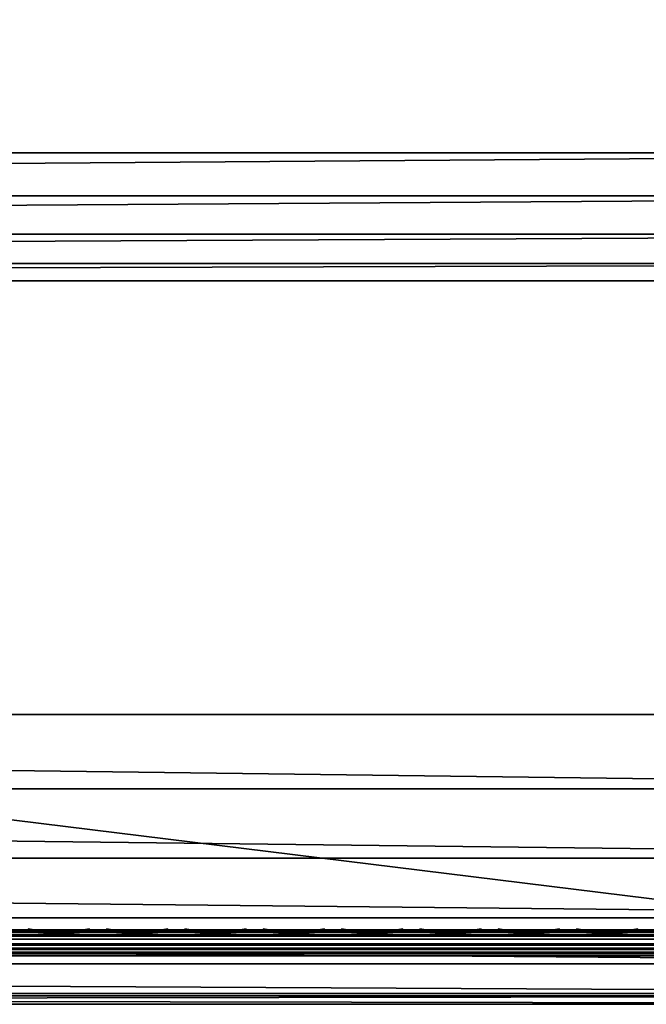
# Model space of a CAD drawing. Header units: inches. Extents: x 0 to 23, y -70 to 0.
# Tile 11 of 107: x 17.1 to 19.5, y -70 to -66.3. Entities that reach past the tile are written whole.
import ezdxf

# ---------------------------------------------------------------- set-up
doc = ezdxf.new("R2010")
doc.units = ezdxf.units.IN
doc.header["$MEASUREMENT"] = 0
for name, color, linetype in [('A-FURN-3-ST', 151, 'Continuous'), ('A-FURN-3-ST-SEAM', 250, 'Continuous'), ('A-FURN-3-STITCH', 15, 'Continuous')]:
    doc.layers.add(name, color=color, linetype=linetype)

msp = doc.modelspace()

# ---------------------------------------------------------------- meshes
at = {"layer": 'A-FURN-3-ST'}
mesh = msp.add_polyface(dxfattribs=at)
corners = [(23, -10.5, 5.4526), (23, -66.7681, 5.4498), (22.9619, -10.5, 5.2612), (22.9619, -66.7688, 5.2612), (22.8536, -10.5, 5.099), (22.8536, -66.7688, 5.099), (22.6913, -10.5, 4.9906), (22.6913, -66.7688, 4.9906), (22.5, -10.5, 4.9526), (22.5, -66.7688, 4.9526), (23, -68.9, 17.4526), (23, -10.5, 17.4526), (22.9619, -68.9, 17.6439), (22.9619, -10.5, 17.6439), (22.8536, -68.9, 17.8061), (22.8536, -10.5, 17.8061), (22.6913, -68.9, 17.9145), (22.6913, -10.5, 17.9145), (22.5, -68.9, 17.9526), (22.5, -10.5, 17.9526), (22.6205, -66.9166, 4.9904), (22.9679, -66.8903, 5.325), (0.5, -68.9, 17.9526), (0.5, -10.5, 17.9526), (23, -69.4825, 16.7086), (0, -10.5, 17.4526), (0, -68.9, 17.4526), (0.0381, -10.5, 17.6439), (0.0381, -68.9, 17.6439), (0.1464, -10.5, 17.8061), (0.1464, -68.9, 17.8061), (0.3087, -10.5, 17.9145), (0.3087, -68.9, 17.9145), (0, -66.7688, 5.4526), (0, -10.5, 5.4526), (0.0381, -66.7688, 5.2612), (0.0381, -10.5, 5.2612), (0.1464, -66.7688, 5.099), (0.1464, -10.5, 5.099), (0.3087, -66.7688, 4.9906), (0.3087, -10.5, 4.9906), (0.5, -66.7688, 4.9526), (0.5, -10.5, 4.9526), (0.0315, -66.8898, 5.3267), (0.3792, -66.9164, 4.9904), (0, -69.4825, 16.7086)]
mesh.append_faces([[corners[k] for k in face] for face in [(0, 1, 2), (2, 1, 3), (2, 3, 4), (4, 3, 5), (4, 5, 6), (6, 5, 7), (6, 7, 8), (8, 7, 9), (10, 11, 12), (12, 11, 13), (12, 13, 14), (14, 13, 15), (14, 15, 16), (16, 15, 17), (16, 17, 18), (18, 17, 19), (20, 9, 7), (21, 3, 1), (18, 19, 22), (22, 19, 23), (0, 11, 1), (1, 11, 24), (24, 11, 10), (25, 26, 27), (27, 26, 28), (27, 28, 29), (29, 28, 30), (29, 30, 31), (31, 30, 32), (31, 32, 23), (23, 32, 22), (33, 34, 35), (35, 34, 36), (35, 36, 37), (37, 36, 38), (37, 38, 39), (39, 38, 40), (39, 40, 41), (41, 40, 42), (43, 33, 35), (44, 39, 41), (8, 9, 42), (42, 9, 41), (25, 45, 26), (34, 33, 25), (25, 33, 45)]])
mesh = msp.add_polyface(dxfattribs=at)
corners = [(0.5, -66.7688, 4.9526), (22.5, -66.7688, 4.9526), (0.5, -66.9318, 4.9799), (22.5, -66.9318, 4.9799), (0.5, -67.077, 5.0589), (22.5, -67.077, 5.0589), (0.5, -67.1885, 5.1809), (22.5, -67.1885, 5.1809), (0.5, -67.2542, 5.3326), (22.5, -69.9679, 16.5886), (0.5, -69.9679, 16.5886), (0.5, -69.9999, 16.8709), (22.5, -69.9999, 16.8709), (0.5, -69.9585, 17.152), (22.5, -69.9585, 17.152), (0.5, -69.8465, 17.4131), (22.5, -69.8465, 17.4131), (0.5, -69.6713, 17.6368), (22.5, -69.6713, 17.6368), (0.5, -69.4447, 17.8082), (22.5, -69.4447, 17.8082), (0.5, -69.1817, 17.9159), (22.5, -69.1817, 17.9159), (0.5, -68.9, 17.9526), (0.1464, -69.8534, 16.8685), (0.3087, -69.9309, 16.5977), (0.3087, -69.9618, 16.8703), (0.3087, -69.9218, 17.1417), (0.3087, -69.8137, 17.3937), (0.3087, -69.6446, 17.6097), (0.3087, -69.4258, 17.7752), (0.3087, -69.172, 17.8791), (0.3087, -68.9, 17.9145), (0.1464, -68.9, 17.8061), (0.1464, -67.1118, 5.3669), (0.3087, -67.2172, 5.3415), (0.3613, -67.1961, 5.2332), (0.252, -67.1878, 5.3389), (0.2307, -66.9371, 5.0664), (0.1464, -66.7688, 5.099), (0.3087, -66.7688, 4.9906), (0.3792, -66.9164, 4.9904), (0.4336, -67.0639, 5.0544), (0.4957, -67.1773, 5.1644), (0.2835, -67.0848, 5.1313), (0.1615, -67.0755, 5.2493)]
mesh.append_faces([[corners[k] for k in face] for face in [(0, 1, 2), (2, 3, 4), (4, 5, 6), (6, 7, 8), (8, 9, 10), (10, 9, 11), (11, 12, 13), (13, 14, 15), (15, 16, 17), (17, 18, 19), (19, 20, 21), (21, 22, 23), (24, 25, 26), (26, 25, 10), (26, 10, 11), (26, 11, 27), (27, 11, 13), (27, 13, 28), (28, 13, 15), (28, 15, 29), (29, 15, 17), (29, 17, 30), (30, 17, 19), (30, 19, 31), (31, 19, 21), (31, 21, 32), (32, 21, 23), (32, 33, 31), (25, 34, 35), (25, 35, 10), (10, 35, 8), (6, 8, 36), (36, 8, 35), (36, 35, 37), (37, 35, 34), (38, 39, 40), (38, 40, 41), (41, 0, 2), (41, 2, 42), (42, 2, 4), (42, 4, 43), (43, 4, 6), (43, 6, 36), (41, 42, 44, 38), (42, 43, 36, 44), (44, 36, 37, 45)]])
mesh = msp.add_polyface(dxfattribs=at)
corners = [(22.5, -69.9679, 16.5886), (22.6913, -69.9309, 16.5977), (22.5, -69.9999, 16.8709), (22.6913, -69.9618, 16.8703), (22.5, -69.9585, 17.152), (22.6913, -69.9218, 17.1417), (22.5, -69.8465, 17.4131), (22.6913, -69.8137, 17.3937), (22.5, -69.6713, 17.6368), (22.6913, -69.6446, 17.6097), (22.5, -69.4447, 17.8082), (22.6913, -69.4258, 17.7752), (22.5, -69.1817, 17.9159), (22.6913, -69.172, 17.8791), (22.5, -68.9, 17.9526), (22.6913, -68.9, 17.9145), (22.8536, -69.1442, 17.7743), (22.8536, -69.8257, 16.6238), (22.5, -67.2542, 5.3326), (22.6913, -67.2172, 5.3415), (22.8536, -67.1118, 5.3669), (22.5, -66.9318, 4.9799), (22.5, -66.7688, 4.9526), (22.6205, -66.9166, 4.9904), (22.6913, -66.7688, 4.9906), (22.7686, -66.9371, 5.0659), (22.8536, -66.7688, 5.099), (22.7475, -67.1878, 5.338), (22.6385, -67.1961, 5.233), (22.5, -67.1885, 5.1809), (22.5045, -67.1775, 5.1646), (22.5, -67.077, 5.0589), (22.5663, -67.0641, 5.0546), (22.716, -67.0848, 5.1309), (22.8378, -67.0756, 5.2482), (0.5, -66.9318, 4.9799), (0.5, -67.077, 5.0589), (0.5, -67.1885, 5.1809), (0.5, -67.2542, 5.3326), (0.5, -69.9999, 16.8709), (0.5, -69.9585, 17.152), (0.5, -69.8465, 17.4131), (0.5, -69.6713, 17.6368), (0.5, -69.4447, 17.8082), (0.5, -69.1817, 17.9159), (0.5, -68.9, 17.9526)]
mesh.append_faces([[corners[k] for k in face] for face in [(0, 1, 2), (2, 1, 3), (2, 3, 4), (4, 3, 5), (4, 5, 6), (6, 5, 7), (6, 7, 8), (8, 7, 9), (8, 9, 10), (10, 9, 11), (10, 11, 12), (12, 11, 13), (12, 13, 14), (14, 13, 15), (15, 13, 16), (1, 17, 3), (18, 19, 0), (0, 19, 1), (1, 19, 20), (21, 22, 23), (23, 24, 25), (25, 24, 26), (27, 20, 19), (27, 19, 28), (28, 19, 18), (28, 18, 29), (28, 29, 30), (30, 29, 31), (30, 31, 32), (32, 31, 21), (32, 21, 23), (28, 30, 32, 33), (33, 32, 23, 25), (28, 33, 34, 27), (35, 22, 21), (36, 21, 31), (37, 31, 29), (38, 29, 18), (18, 0, 38), (39, 0, 2), (40, 2, 4), (41, 4, 6), (42, 6, 8), (43, 8, 10), (44, 10, 12), (45, 12, 14)]])
at = {"layer": 'A-FURN-3-ST-SEAM'}
mesh = msp.add_polyface(dxfattribs=at)
corners = [(22.9413, -68.9001, 17.6213), (22.961, -10.5, 17.622), (22.975, -68.9001, 17.6272), (22.9772, -10.5, 17.6293), (22.997, -68.9, 17.6534), (22.9117, -68.9001, 17.6384), (22.9266, -10.5, 17.6268), (22.9433, -68.9637, 17.6183), (22.9266, -68.9642, 17.6241), (22.9128, -68.9651, 17.6353), (22.9035, -68.9663, 17.6504), (22.9, -68.9677, 17.6677), (22.9, -68.9, 17.6705), (22.961, -68.9638, 17.6194), (22.9772, -68.9644, 17.6267), (22.9981, -68.9667, 17.6546), (22.9997, -68.9681, 17.6722), (22.9071, -68.9698, 17.6932), (22.9117, -68.8999, 17.7026), (22.9188, -68.9709, 17.7066), (22.9413, -68.8999, 17.7197), (22.997, -68.9, 17.6876), (22.9949, -68.9695, 17.6893), (22.9845, -68.9707, 17.7038), (22.975, -68.8999, 17.7138), (22.9696, -68.9715, 17.7134), (0.0587, -68.9, 17.6213), (0.039, -68.9744, 17.6184), (0.025, -68.9, 17.6272), (0.0228, -68.9751, 17.6257), (0.003, -68.9, 17.6534), (0.003, -68.9, 17.6876), (0.0155, -68.9825, 17.7027), (0.025, -68.9, 17.7138), (0.0304, -68.9835, 17.7123), (0.0587, -68.9, 17.7197), (0.0883, -68.9, 17.7026), (0.0929, -68.9815, 17.6921), (0.1, -68.9, 17.6705), (0.0812, -68.9828, 17.7055), (0.0003, -68.9795, 17.6712), (0.0883, -68.9, 17.6384), (0.0734, -68.9749, 17.6231), (0.0965, -68.9774, 17.6494), (0.0304, -39.7, 17.7164), (0.0155, -39.7, 17.7067), (0.0228, -39.7, 17.6293), (0.039, -39.7, 17.622), (0.0965, -39.7, 17.6531), (0.0734, -39.7, 17.6268), (0.0003, -39.7, 17.675), (0.0812, -39.7, 17.7095), (0.0929, -39.7, 17.696)]
mesh.append_faces([[corners[k] for k in face] for face in [(0, 1, 2), (2, 3, 4), (0, 5, 6), (7, 8, 0), (0, 8, 5), (5, 8, 9), (5, 9, 10), (11, 12, 10), (10, 12, 5), (7, 0, 13), (13, 0, 2), (13, 2, 14), (14, 2, 4), (14, 4, 15), (15, 4, 16), (11, 17, 12), (12, 17, 18), (18, 17, 19), (18, 19, 20), (4, 21, 16), (16, 21, 22), (22, 21, 23), (23, 21, 24), (23, 24, 25), (25, 24, 20), (26, 27, 28), (28, 29, 30), (31, 32, 33), (33, 34, 35), (36, 37, 38), (36, 35, 39), (31, 30, 40), (26, 41, 42), (43, 41, 38), (35, 44, 33), (33, 45, 31), (30, 46, 28), (28, 47, 26), (41, 48, 38), (41, 26, 49), (30, 31, 50), (51, 35, 36), (52, 36, 38)]])
mesh = msp.add_polyface(dxfattribs=at)
corners = [(22.9, -10.5, 17.6705), (22.9, -68.9, 17.6705), (22.9071, -10.5, 17.696), (22.9117, -68.8999, 17.7026), (22.9188, -10.5, 17.7095), (22.9413, -68.8999, 17.7197), (22.9345, -10.5, 17.7177), (22.9696, -10.5, 17.7164), (22.9997, -10.5, 17.675), (22.9949, -10.5, 17.6922), (22.997, -68.9, 17.6876), (22.9845, -10.5, 17.7067), (22.975, -68.8999, 17.7138), (22.997, -68.9, 17.6534), (22.9981, -10.5, 17.6573), (22.9266, -10.5, 17.6268), (22.9433, -10.5, 17.621), (22.9413, -68.9001, 17.6213), (22.961, -10.5, 17.622), (22.975, -68.9001, 17.6272), (22.9772, -10.5, 17.6293), (22.9117, -68.9001, 17.6384), (22.9128, -10.5, 17.638), (22.9035, -10.5, 17.6531), (0.0655, -10.5, 17.7177), (0.0304, -10.5, 17.7164), (0.0304, -39.7, 17.7164), (0.0655, -39.7, 17.7177), (0.0587, -68.9, 17.7197), (0.025, -68.9, 17.7138), (0.0155, -39.7, 17.7067), (0.003, -68.9, 17.6876), (0.0051, -39.7, 17.6922), (0.0003, -39.7, 17.675), (0.0051, -10.5, 17.6922), (0.0003, -10.5, 17.675), (0.0019, -10.5, 17.6573), (0.0019, -39.7, 17.6573), (0.003, -68.9, 17.6534), (0.0228, -39.7, 17.6293), (0.025, -68.9, 17.6272), (0.039, -39.7, 17.622), (0.0587, -68.9, 17.6213), (0.0567, -39.7, 17.621), (0.0734, -39.7, 17.6268), (0.0567, -10.5, 17.621), (0.0734, -10.5, 17.6268), (0.0872, -10.5, 17.638), (0.0872, -39.7, 17.638), (0.0883, -68.9, 17.6384), (0.0965, -39.7, 17.6531), (0.1, -68.9, 17.6705), (0.1, -39.7, 17.6705), (0.1, -10.5, 17.6705), (0.0812, -39.7, 17.7095), (0.0883, -68.9, 17.7026), (0.0929, -39.7, 17.696), (0.0929, -10.5, 17.696)]
mesh.append_faces([[corners[k] for k in face] for face in [(0, 1, 2), (2, 1, 3), (2, 3, 4), (4, 3, 5), (4, 5, 6), (6, 5, 7), (8, 9, 10), (10, 9, 11), (10, 11, 12), (12, 11, 7), (12, 7, 5), (10, 13, 8), (8, 13, 14), (15, 16, 17), (17, 16, 18), (19, 18, 20), (13, 20, 14), (15, 21, 22), (0, 23, 1), (1, 23, 21), (21, 23, 22), (24, 25, 26, 27), (27, 26, 28), (29, 26, 30), (31, 30, 32), (31, 32, 33), (33, 32, 34, 35), (35, 36, 37, 33), (33, 37, 38), (38, 37, 39), (40, 39, 41), (42, 41, 43), (42, 43, 44), (44, 43, 45, 46), (46, 47, 48, 44), (44, 48, 49), (49, 48, 50), (51, 50, 52), (52, 50, 53), (27, 28, 54), (54, 55, 56), (56, 51, 52), (56, 52, 57)]])
mesh = msp.add_polyface(dxfattribs=at)
corners = [(22.9, -69.3977, 17.5007), (22.9035, -69.3871, 17.487), (22.9, -69.4019, 17.4975), (22.9035, -69.4192, 17.4607), (22.9, -69.4306, 17.4739), (22.9, -69.4618, 17.4456), (22.9035, -69.4498, 17.433), (22.9, -69.2218, 17.6046), (22.9035, -69.215, 17.5886), (22.9, -69.2474, 17.5931), (22.9035, -69.2629, 17.5661), (22.9, -69.2708, 17.5816), (22.9, -69.3181, 17.5553), (22.9035, -69.3092, 17.5404), (22.9, -69.3634, 17.5259), (22.9035, -69.3535, 17.5117), (22.9, -69.0361, 17.6591), (22.9035, -69.0332, 17.6419), (22.9, -69.0757, 17.6513), (22.9035, -69.1657, 17.6078), (22.9, -69.1715, 17.6242), (22.9071, -69.4795, 17.464), (22.9071, -69.4472, 17.4932), (22.9071, -69.4133, 17.5209), (22.9071, -69.3779, 17.5469), (22.9071, -69.3312, 17.5772), (22.9071, -69.2825, 17.6043), (22.9071, -69.2319, 17.628), (22.9071, -69.18, 17.6482), (22.9071, -69.0403, 17.6842), (22.9, -68.9677, 17.6677), (22.9035, -68.9663, 17.6504), (0.1, -69.1034, 17.6447), (0.0965, -69.0991, 17.6279), (0.1, -69.0757, 17.6513), (0.1, -69.2934, 17.5696), (0.0965, -69.285, 17.5544), (0.1, -69.2474, 17.5931), (0.0965, -69.2378, 17.5784), (0.1, -69.2451, 17.5941), (0.1, -69.1954, 17.6153), (0.0965, -69.1891, 17.5991), (0.1, -69.1444, 17.6331), (0.0965, -69.1392, 17.6165), (0.1, -69.4504, 17.4563), (0.0965, -69.4386, 17.4435), (0.1, -69.4019, 17.4975), (0.0965, -69.3304, 17.5272), (0.1, -69.3397, 17.5418)]
mesh.append_faces([[corners[k] for k in face] for face in [(0, 1, 2), (2, 1, 3), (2, 3, 4), (4, 3, 5), (5, 3, 6), (7, 8, 9), (9, 8, 10), (9, 10, 11), (11, 10, 12), (12, 10, 13), (12, 13, 14), (14, 13, 15), (14, 15, 0), (0, 15, 1), (16, 17, 18), (18, 17, 19), (18, 19, 20), (20, 19, 7), (7, 19, 8), (5, 21, 4), (4, 21, 22), (4, 22, 2), (2, 23, 0), (0, 23, 14), (14, 24, 12), (12, 25, 11), (11, 26, 9), (9, 27, 7), (7, 27, 20), (20, 28, 18), (18, 29, 16), (16, 29, 30), (17, 16, 31), (31, 16, 30), (32, 33, 34), (35, 36, 37), (37, 38, 39), (39, 38, 40), (40, 41, 42), (42, 43, 32), (44, 45, 46), (46, 47, 48), (48, 47, 35)]])
mesh = msp.add_polyface(dxfattribs=at)
corners = [(14.25, -69.7409, 17.5734), (14.25, -69.7754, 17.5797), (17, -69.7754, 17.5797), (17, -69.7409, 17.5734), (19.75, -69.7754, 17.5797), (19.75, -69.7409, 17.5734), (22.5, -69.7471, 17.5769), (22.5, -69.7812, 17.5783), (19.75, -69.792, 17.5734), (22.5, -69.8083, 17.5575), (19.75, -69.8053, 17.5615), (19.75, -69.8137, 17.5458), (17, -69.8053, 17.5615), (17, -69.8137, 17.5458), (14.25, -69.8053, 17.5615), (14.25, -69.8137, 17.5458), (14.25, -69.816, 17.5281), (17, -69.816, 17.5281), (19.75, -69.816, 17.5281), (22.5, -69.8157, 17.5241), (19.75, -69.8015, 17.4963), (22.5, -69.7998, 17.4938), (19.75, -69.7873, 17.4857), (22.5, -69.7682, 17.4807), (19.75, -69.7702, 17.4809), (19.75, -69.7527, 17.4829), (17, -69.7702, 17.4809), (17, -69.7527, 17.4829), (14.25, -69.7702, 17.4809), (14.25, -69.7527, 17.4829), (14.25, -69.7368, 17.491), (17, -69.7368, 17.491), (19.75, -69.7368, 17.491), (22.5, -69.7356, 17.4911), (19.75, -69.7244, 17.5037), (22.5, -69.7173, 17.5199), (19.75, -69.7173, 17.5199), (17, -69.7173, 17.5199), (17, -69.7244, 17.5037), (14.25, -69.7173, 17.5199), (19.75, -69.7187, 17.5464), (17, -69.7187, 17.5464), (14.25, -69.7187, 17.5464), (14.25, -69.7873, 17.4857), (17, -69.7873, 17.4857), (19.75, -69.7272, 17.5621), (17, -69.7272, 17.5621), (14.25, -69.7272, 17.5621), (17, -69.792, 17.5734), (17, -69.8015, 17.4963), (14.25, -69.7244, 17.5037), (14.25, -69.8015, 17.4963), (14.25, -69.792, 17.5734)]
mesh.append_faces([[corners[k] for k in face] for face in [(3, 2, 4, 5), (5, 4, 6), (7, 4, 8), (9, 8, 10), (11, 10, 12, 13), (13, 17, 18, 11), (11, 18, 19), (19, 18, 20), (21, 20, 22), (23, 22, 24), (23, 24, 25), (25, 24, 26, 27), (27, 31, 32, 25), (25, 32, 33), (33, 32, 34), (35, 34, 36), (36, 34, 37), (37, 34, 38), (37, 38, 39), (40, 36, 41), (41, 36, 37), (41, 37, 42), (44, 26, 24, 22), (45, 40, 41, 46), (3, 5, 45, 46), (12, 10, 8, 48), (48, 8, 4, 2), (44, 22, 20, 49), (49, 20, 18, 17), (38, 34, 32, 31)]])
mesh.append_faces([[corners[k] for k in face] for face in [(0, 1, 2, 3), (15, 16, 17, 13), (29, 30, 31, 27), (43, 28, 26, 44), (30, 50, 38, 31), (51, 43, 44, 49), (16, 51, 49, 17), (52, 14, 12, 48), (1, 52, 48, 2), (47, 0, 3, 46)]], dxfattribs={"vtx0": -1})
mesh.append_faces([[corners[k] for k in face] for face in [(13, 12, 14, 15), (27, 26, 28, 29), (46, 41, 42, 47)]], dxfattribs={"vtx2": -1})
at = {"layer": 'A-FURN-3-STITCH'}
mesh = msp.add_polymesh((7, 4), dxfattribs=at)
for k, corner in enumerate([(17.3813, -69.7209, 17.5838), (17.3813, -69.7191, 17.5857), (17.3813, -69.7156, 17.5896), (17.3813, -69.7139, 17.5915), (17.3429, -69.7266, 17.5889), (17.3429, -69.7282, 17.5939), (17.3429, -69.7247, 17.5977), (17.3429, -69.7196, 17.5966), (17.3041, -69.73, 17.592), (17.3041, -69.7316, 17.5969), (17.3041, -69.7281, 17.6008), (17.3041, -69.723, 17.5997), (17.265, -69.7311, 17.593), (17.265, -69.7327, 17.598), (17.265, -69.7292, 17.6018), (17.265, -69.7241, 17.6007), (17.226, -69.73, 17.592), (17.226, -69.7316, 17.5969), (17.226, -69.7281, 17.6008), (17.226, -69.723, 17.5997), (17.1871, -69.7266, 17.5889), (17.1871, -69.7282, 17.5939), (17.1871, -69.7247, 17.5977), (17.1871, -69.7196, 17.5966), (17.1488, -69.7209, 17.5838), (17.1488, -69.7192, 17.5858), (17.1488, -69.7157, 17.5896), (17.1488, -69.7139, 17.5915)]):
    mesh.set_mesh_vertex(divmod(k, 4), corner)
mesh = msp.add_polymesh((7, 4), dxfattribs=at)
for k, corner in enumerate([(17.6786, -69.7209, 17.5838), (17.6786, -69.7191, 17.5857), (17.6786, -69.7156, 17.5896), (17.6786, -69.7139, 17.5915), (17.6402, -69.7266, 17.5889), (17.6402, -69.7282, 17.5939), (17.6402, -69.7247, 17.5977), (17.6402, -69.7196, 17.5966), (17.6014, -69.73, 17.592), (17.6014, -69.7316, 17.5969), (17.6014, -69.7281, 17.6008), (17.6014, -69.723, 17.5997), (17.5623, -69.7311, 17.593), (17.5623, -69.7327, 17.598), (17.5623, -69.7292, 17.6018), (17.5623, -69.7241, 17.6007), (17.5233, -69.73, 17.592), (17.5233, -69.7316, 17.5969), (17.5233, -69.7281, 17.6008), (17.5233, -69.723, 17.5997), (17.4844, -69.7266, 17.5889), (17.4844, -69.7282, 17.5939), (17.4844, -69.7247, 17.5977), (17.4844, -69.7196, 17.5966), (17.4461, -69.7209, 17.5838), (17.4461, -69.7192, 17.5858), (17.4461, -69.7157, 17.5896), (17.4461, -69.7139, 17.5915)]):
    mesh.set_mesh_vertex(divmod(k, 4), corner)
mesh = msp.add_polymesh((7, 4), dxfattribs=at)
for k, corner in enumerate([(17.9759, -69.7209, 17.5838), (17.9759, -69.7191, 17.5857), (17.9759, -69.7156, 17.5896), (17.9759, -69.7139, 17.5915), (17.9375, -69.7266, 17.5889), (17.9375, -69.7282, 17.5939), (17.9375, -69.7247, 17.5977), (17.9375, -69.7196, 17.5966), (17.8987, -69.73, 17.592), (17.8987, -69.7316, 17.5969), (17.8987, -69.7281, 17.6008), (17.8987, -69.723, 17.5997), (17.8596, -69.7311, 17.593), (17.8596, -69.7327, 17.598), (17.8596, -69.7292, 17.6018), (17.8596, -69.7241, 17.6007), (17.8206, -69.73, 17.592), (17.8206, -69.7316, 17.5969), (17.8206, -69.7281, 17.6008), (17.8206, -69.723, 17.5997), (17.7817, -69.7266, 17.5889), (17.7817, -69.7282, 17.5939), (17.7817, -69.7247, 17.5977), (17.7817, -69.7196, 17.5966), (17.7434, -69.7209, 17.5838), (17.7434, -69.7192, 17.5858), (17.7434, -69.7157, 17.5896), (17.7434, -69.7139, 17.5915)]):
    mesh.set_mesh_vertex(divmod(k, 4), corner)
mesh = msp.add_polymesh((7, 4), dxfattribs=at)
for k, corner in enumerate([(18.2732, -69.7209, 17.5838), (18.2732, -69.7191, 17.5857), (18.2732, -69.7156, 17.5896), (18.2732, -69.7139, 17.5915), (18.2348, -69.7266, 17.5889), (18.2348, -69.7282, 17.5939), (18.2348, -69.7247, 17.5977), (18.2348, -69.7196, 17.5966), (18.196, -69.73, 17.592), (18.196, -69.7316, 17.5969), (18.196, -69.7281, 17.6008), (18.196, -69.723, 17.5997), (18.1569, -69.7311, 17.593), (18.1569, -69.7327, 17.598), (18.1569, -69.7292, 17.6018), (18.1569, -69.7241, 17.6007), (18.1179, -69.73, 17.592), (18.1179, -69.7316, 17.5969), (18.1179, -69.7281, 17.6008), (18.1179, -69.723, 17.5997), (18.079, -69.7266, 17.5889), (18.079, -69.7282, 17.5939), (18.079, -69.7247, 17.5977), (18.079, -69.7196, 17.5966), (18.0407, -69.7209, 17.5838), (18.0407, -69.7192, 17.5858), (18.0407, -69.7157, 17.5896), (18.0407, -69.7139, 17.5915)]):
    mesh.set_mesh_vertex(divmod(k, 4), corner)
mesh = msp.add_polymesh((7, 4), dxfattribs=at)
for k, corner in enumerate([(18.5705, -69.7209, 17.5838), (18.5705, -69.7191, 17.5857), (18.5705, -69.7156, 17.5896), (18.5705, -69.7139, 17.5915), (18.5321, -69.7266, 17.5889), (18.5321, -69.7282, 17.5939), (18.5321, -69.7247, 17.5977), (18.5321, -69.7196, 17.5966), (18.4933, -69.73, 17.592), (18.4933, -69.7316, 17.5969), (18.4933, -69.7281, 17.6008), (18.4933, -69.723, 17.5997), (18.4542, -69.7311, 17.593), (18.4542, -69.7327, 17.598), (18.4542, -69.7292, 17.6018), (18.4542, -69.7241, 17.6007), (18.4152, -69.73, 17.592), (18.4152, -69.7316, 17.5969), (18.4152, -69.7281, 17.6008), (18.4152, -69.723, 17.5997), (18.3763, -69.7266, 17.5889), (18.3763, -69.7282, 17.5939), (18.3763, -69.7247, 17.5977), (18.3763, -69.7196, 17.5966), (18.338, -69.7209, 17.5838), (18.338, -69.7192, 17.5858), (18.338, -69.7157, 17.5896), (18.338, -69.7139, 17.5915)]):
    mesh.set_mesh_vertex(divmod(k, 4), corner)
mesh = msp.add_polymesh((7, 4), dxfattribs=at)
for k, corner in enumerate([(18.8678, -69.7209, 17.5838), (18.8678, -69.7191, 17.5857), (18.8678, -69.7156, 17.5896), (18.8678, -69.7139, 17.5915), (18.8294, -69.7266, 17.5889), (18.8294, -69.7282, 17.5939), (18.8294, -69.7247, 17.5977), (18.8294, -69.7196, 17.5966), (18.7906, -69.73, 17.592), (18.7906, -69.7316, 17.5969), (18.7906, -69.7281, 17.6008), (18.7906, -69.723, 17.5997), (18.7515, -69.7311, 17.593), (18.7515, -69.7327, 17.598), (18.7515, -69.7292, 17.6018), (18.7515, -69.7241, 17.6007), (18.7125, -69.73, 17.592), (18.7125, -69.7316, 17.5969), (18.7125, -69.7281, 17.6008), (18.7125, -69.723, 17.5997), (18.6736, -69.7266, 17.5889), (18.6736, -69.7282, 17.5939), (18.6736, -69.7247, 17.5977), (18.6736, -69.7196, 17.5966), (18.6353, -69.7209, 17.5838), (18.6353, -69.7192, 17.5858), (18.6353, -69.7157, 17.5896), (18.6353, -69.7139, 17.5915)]):
    mesh.set_mesh_vertex(divmod(k, 4), corner)
mesh = msp.add_polymesh((7, 4), dxfattribs=at)
for k, corner in enumerate([(19.1651, -69.7209, 17.5838), (19.1651, -69.7191, 17.5857), (19.1651, -69.7156, 17.5896), (19.1651, -69.7139, 17.5915), (19.1267, -69.7266, 17.5889), (19.1267, -69.7282, 17.5939), (19.1267, -69.7247, 17.5977), (19.1267, -69.7196, 17.5966), (19.0879, -69.73, 17.592), (19.0879, -69.7316, 17.5969), (19.0879, -69.7281, 17.6008), (19.0879, -69.723, 17.5997), (19.0488, -69.7311, 17.593), (19.0488, -69.7327, 17.598), (19.0488, -69.7292, 17.6018), (19.0488, -69.7241, 17.6007), (19.0098, -69.73, 17.592), (19.0098, -69.7316, 17.5969), (19.0098, -69.7281, 17.6008), (19.0098, -69.723, 17.5997), (18.9709, -69.7266, 17.5889), (18.9709, -69.7282, 17.5939), (18.9709, -69.7247, 17.5977), (18.9709, -69.7196, 17.5966), (18.9326, -69.7209, 17.5838), (18.9326, -69.7192, 17.5858), (18.9326, -69.7157, 17.5896), (18.9326, -69.7139, 17.5915)]):
    mesh.set_mesh_vertex(divmod(k, 4), corner)
mesh = msp.add_polymesh((7, 4), dxfattribs=at)
for k, corner in enumerate([(19.4624, -69.7209, 17.5838), (19.4624, -69.7191, 17.5857), (19.4624, -69.7156, 17.5896), (19.4624, -69.7139, 17.5915), (19.424, -69.7266, 17.5889), (19.424, -69.7282, 17.5939), (19.424, -69.7247, 17.5977), (19.424, -69.7196, 17.5966), (19.3852, -69.73, 17.592), (19.3852, -69.7316, 17.5969), (19.3852, -69.7281, 17.6008), (19.3852, -69.723, 17.5997), (19.3461, -69.7311, 17.593), (19.3461, -69.7327, 17.598), (19.3461, -69.7292, 17.6018), (19.3461, -69.7241, 17.6007), (19.3071, -69.73, 17.592), (19.3071, -69.7316, 17.5969), (19.3071, -69.7281, 17.6008), (19.3071, -69.723, 17.5997), (19.2682, -69.7266, 17.5889), (19.2682, -69.7282, 17.5939), (19.2682, -69.7247, 17.5977), (19.2682, -69.7196, 17.5966), (19.2299, -69.7209, 17.5838), (19.2299, -69.7192, 17.5858), (19.2299, -69.7157, 17.5896), (19.2299, -69.7139, 17.5915)]):
    mesh.set_mesh_vertex(divmod(k, 4), corner)

doc.saveas('drawing.dxf')
